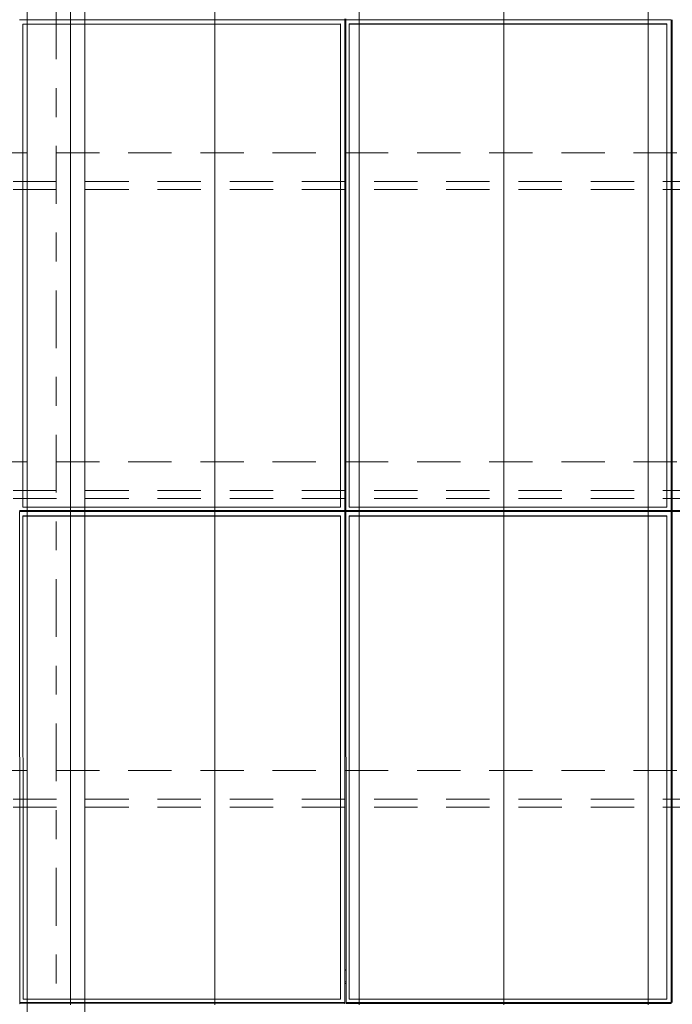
# Model space of a CAD drawing. Header units: metres. Extents: x -167 to 233, y -155 to 122.
# Tile 33 of 96: x 22.63 to 24.89, y 38.62 to 42.03. Entities that reach past the tile are written whole.
import ezdxf
from ezdxf.enums import TextEntityAlignment as Align

# ---------------------------------------------------------------- set-up
doc = ezdxf.new("R2010")
doc.units = ezdxf.units.M
doc.header["$MEASUREMENT"] = 0
doc.linetypes.add('Raster', pattern=[0.4, 0.2, -0.1, 0, -0.1])
doc.linetypes.add('Strichlinie_ eng', pattern=[0.23, 0.15, -0.08])
for name, color, linetype in [('20 Träger', 7, 'Continuous'), ('30 Dachaufbau', 7, 'Continuous'), ('30 Dachkonstruktion massiv', 7, 'Continuous'), ('70 PV-Anlage', 7, 'Continuous'), ('90 Achsraster', 7, 'Continuous')]:
    doc.layers.add(name, color=color, linetype=linetype)
doc.styles.add('ERSTELLTER_STIL_1', font='arial.ttf')

# ---------------------------------------------------------------- blocks, each defined once
blk = doc.blocks.new('Standard-Rastermarker_137')
at = {"layer": '90 Achsraster', "color": 14, "linetype": 'Raster', "lineweight": 18, "true_color": 0xa80000}
blk.add_line((1, 0), (24.7309, 0), dxfattribs=at)
at = {"layer": '90 Achsraster', "color": 14, "lineweight": 18, "true_color": 0xa80000, "style": 'ERSTELLTER_STIL_1'}
for tag, p in [('AC_MarkerText_1_0', (-0.5686, -0.0686)), ('AC_MarkerText_1_1', (25.8623, -0.0686))]:
    blk.add_attdef(tag, text='', height=0.3, rotation=90, dxfattribs=at).set_placement(p, align=Align.TOP_CENTER)
blk = doc.blocks.new('Lattung 27_2')
at = {"layer": '30 Dachkonstruktion massiv', "color": 7, "linetype": 'Strichlinie_ eng', "lineweight": 13}
for p, q in [((40.5014, 4.377), (0, 4.377)), ((40.5014, 4.3492), (0, 4.3492)), ((0, 4.2501), (40.5014, 4.2501)), ((40.5014, 3.3075), (0, 3.3075)), ((40.5014, 3.2797), (0, 3.2797)), ((0, 3.1806), (40.5014, 3.1806)), ((40.5014, 2.238), (0, 2.238)), ((40.5014, 2.2102), (0, 2.2102)), ((0, 2.1111), (40.5014, 2.1111))]:
    blk.add_line(p, q, dxfattribs=at)
blk = doc.blocks.new('*X219', base_point=(27236.1321, 33357.279))
at = {"layer": '30 Dachaufbau', "color": 7, "linetype": 'Continuous', "lineweight": 13}
for p, q in [((22.8011, 42.093), (22.8011, 42.0287)), ((22.8011, 42.093), (22.8011, 42.0287)), ((23.3011, 42.093), (23.3011, 42.0287)), ((23.3011, 42.093), (23.3011, 42.0287)), ((23.8011, 42.093), (23.8011, 42.0287)), ((23.8011, 42.093), (23.8011, 42.0287)), ((24.3011, 42.093), (24.3011, 42.0287)), ((24.3011, 42.093), (24.3011, 42.0287)), ((24.8011, 42.093), (24.8011, 42.0287)), ((24.8011, 42.093), (24.8011, 42.0287)), ((22.8011, 42.0287), (22.8011, 41.9643)), ((22.8011, 42.0287), (22.8011, 41.9643)), ((23.3011, 42.0287), (23.3011, 41.9643)), ((23.3011, 42.0287), (23.3011, 41.9643)), ((23.8011, 42.0287), (23.8011, 41.9643)), ((23.8011, 42.0287), (23.8011, 41.9643)), ((24.3011, 42.0287), (24.3011, 41.9643)), ((24.3011, 42.0287), (24.3011, 41.9643)), ((24.8011, 42.0287), (24.8011, 41.9643)), ((24.8011, 42.0287), (24.8011, 41.9643)), ((22.8011, 41.9643), (22.8011, 41.8999)), ((22.8011, 41.9643), (22.8011, 41.8999)), ((23.3011, 41.9643), (23.3011, 41.8999)), ((23.3011, 41.9643), (23.3011, 41.8999)), ((23.8011, 41.9643), (23.8011, 41.8999)), ((23.8011, 41.9643), (23.8011, 41.8999)), ((24.3011, 41.9643), (24.3011, 41.8999)), ((24.3011, 41.9643), (24.3011, 41.8999)), ((24.8011, 41.9643), (24.8011, 41.8999)), ((24.8011, 41.9643), (24.8011, 41.8999)), ((22.8011, 41.8999), (22.8011, 41.8356)), ((22.8011, 41.8999), (22.8011, 41.8356)), ((23.3011, 41.8999), (23.3011, 41.8356)), ((23.3011, 41.8999), (23.3011, 41.8356)), ((23.8011, 41.8999), (23.8011, 41.8356)), ((23.8011, 41.8999), (23.8011, 41.8356)), ((24.3011, 41.8999), (24.3011, 41.8356)), ((24.3011, 41.8999), (24.3011, 41.8356)), ((24.8011, 41.8999), (24.8011, 41.8356)), ((24.8011, 41.8999), (24.8011, 41.8356)), ((22.8011, 41.8356), (22.8011, 41.7712)), ((22.8011, 41.8356), (22.8011, 41.7712)), ((23.3011, 41.8356), (23.3011, 41.7712)), ((23.3011, 41.8356), (23.3011, 41.7712)), ((23.8011, 41.8356), (23.8011, 41.7712)), ((23.8011, 41.8356), (23.8011, 41.7712)), ((24.3011, 41.8356), (24.3011, 41.7712)), ((24.3011, 41.8356), (24.3011, 41.7712)), ((24.8011, 41.8356), (24.8011, 41.7712)), ((24.8011, 41.8356), (24.8011, 41.7712)), ((22.8011, 41.7712), (22.8011, 41.7068)), ((22.8011, 41.7712), (22.8011, 41.7068)), ((23.3011, 41.7712), (23.3011, 41.7068)), ((23.3011, 41.7712), (23.3011, 41.7068)), ((23.8011, 41.7712), (23.8011, 41.7068)), ((23.8011, 41.7712), (23.8011, 41.7068)), ((24.3011, 41.7712), (24.3011, 41.7068)), ((24.3011, 41.7712), (24.3011, 41.7068)), ((24.8011, 41.7712), (24.8011, 41.7068)), ((24.8011, 41.7712), (24.8011, 41.7068)), ((22.8011, 41.7068), (22.8011, 41.6424)), ((22.8011, 41.7068), (22.8011, 41.6424)), ((23.3011, 41.7068), (23.3011, 41.6424)), ((23.3011, 41.7068), (23.3011, 41.6424)), ((23.8011, 41.7068), (23.8011, 41.6424)), ((23.8011, 41.7068), (23.8011, 41.6424)), ((24.3011, 41.7068), (24.3011, 41.6424)), ((24.3011, 41.7068), (24.3011, 41.6424)), ((24.8011, 41.7068), (24.8011, 41.6424)), ((24.8011, 41.7068), (24.8011, 41.6424)), ((22.8011, 41.6424), (22.8011, 41.5781)), ((22.8011, 41.6424), (22.8011, 41.5781)), ((23.3011, 41.6424), (23.3011, 41.5781)), ((23.3011, 41.6424), (23.3011, 41.5781)), ((23.8011, 41.6424), (23.8011, 41.5781)), ((23.8011, 41.6424), (23.8011, 41.5781)), ((24.3011, 41.6424), (24.3011, 41.5781)), ((24.3011, 41.6424), (24.3011, 41.5781)), ((24.8011, 41.6424), (24.8011, 41.5781)), ((24.8011, 41.6424), (24.8011, 41.5781)), ((22.8011, 41.5781), (22.8011, 41.5137)), ((22.8011, 41.5781), (22.8011, 41.5137)), ((23.3011, 41.5781), (23.3011, 41.5137)), ((23.3011, 41.5781), (23.3011, 41.5137)), ((23.8011, 41.5781), (23.8011, 41.5137)), ((23.8011, 41.5781), (23.8011, 41.5137)), ((24.3011, 41.5781), (24.3011, 41.5137)), ((24.3011, 41.5781), (24.3011, 41.5137)), ((24.8011, 41.5781), (24.8011, 41.5137)), ((24.8011, 41.5781), (24.8011, 41.5137)), ((22.8011, 41.5137), (22.8011, 41.4493)), ((22.8011, 41.5137), (22.8011, 41.4493)), ((23.3011, 41.5137), (23.3011, 41.4493)), ((23.3011, 41.5137), (23.3011, 41.4493)), ((23.8011, 41.5137), (23.8011, 41.4493)), ((23.8011, 41.5137), (23.8011, 41.4493)), ((24.3011, 41.5137), (24.3011, 41.4493)), ((24.3011, 41.5137), (24.3011, 41.4493)), ((24.8011, 41.5137), (24.8011, 41.4493)), ((24.8011, 41.5137), (24.8011, 41.4493)), ((22.8011, 41.4493), (22.8011, 41.385)), ((22.8011, 41.4493), (22.8011, 41.385)), ((23.3011, 41.4493), (23.3011, 41.385)), ((23.3011, 41.4493), (23.3011, 41.385)), ((23.8011, 41.4493), (23.8011, 41.385)), ((23.8011, 41.4493), (23.8011, 41.385)), ((24.3011, 41.4493), (24.3011, 41.385)), ((24.3011, 41.4493), (24.3011, 41.385)), ((24.8011, 41.4493), (24.8011, 41.385)), ((24.8011, 41.4493), (24.8011, 41.385)), ((22.8011, 41.385), (22.8011, 41.3206)), ((22.8011, 41.385), (22.8011, 41.3206)), ((23.3011, 41.385), (23.3011, 41.3206)), ((23.3011, 41.385), (23.3011, 41.3206)), ((23.8011, 41.385), (23.8011, 41.3206)), ((23.8011, 41.385), (23.8011, 41.3206)), ((24.3011, 41.385), (24.3011, 41.3206)), ((24.3011, 41.385), (24.3011, 41.3206)), ((24.8011, 41.385), (24.8011, 41.3206)), ((24.8011, 41.385), (24.8011, 41.3206)), ((22.8011, 41.3206), (22.8011, 41.2562)), ((22.8011, 41.3206), (22.8011, 41.2562)), ((23.3011, 41.3206), (23.3011, 41.2562)), ((23.3011, 41.3206), (23.3011, 41.2562)), ((23.8011, 41.3206), (23.8011, 41.2562)), ((23.8011, 41.3206), (23.8011, 41.2562)), ((24.3011, 41.3206), (24.3011, 41.2562)), ((24.3011, 41.3206), (24.3011, 41.2562)), ((24.8011, 41.3206), (24.8011, 41.2562)), ((24.8011, 41.3206), (24.8011, 41.2562)), ((22.8011, 41.2562), (22.8011, 41.1919)), ((22.8011, 41.2562), (22.8011, 41.1919)), ((23.3011, 41.2562), (23.3011, 41.1919)), ((23.3011, 41.2562), (23.3011, 41.1919)), ((23.8011, 41.2562), (23.8011, 41.1919)), ((23.8011, 41.2562), (23.8011, 41.1919)), ((24.3011, 41.2562), (24.3011, 41.1919)), ((24.3011, 41.2562), (24.3011, 41.1919)), ((24.8011, 41.2562), (24.8011, 41.1919)), ((24.8011, 41.2562), (24.8011, 41.1919)), ((22.8011, 41.1919), (22.8011, 41.1275)), ((22.8011, 41.1919), (22.8011, 41.1275)), ((23.3011, 41.1919), (23.3011, 41.1275)), ((23.3011, 41.1919), (23.3011, 41.1275)), ((23.8011, 41.1919), (23.8011, 41.1275)), ((23.8011, 41.1919), (23.8011, 41.1275)), ((24.3011, 41.1919), (24.3011, 41.1275)), ((24.3011, 41.1919), (24.3011, 41.1275)), ((24.8011, 41.1919), (24.8011, 41.1275)), ((24.8011, 41.1919), (24.8011, 41.1275)), ((22.8011, 41.1275), (22.8011, 41.0631)), ((22.8011, 41.1275), (22.8011, 41.0631)), ((23.3011, 41.1275), (23.3011, 41.0631)), ((23.3011, 41.1275), (23.3011, 41.0631)), ((23.8011, 41.1275), (23.8011, 41.0631)), ((23.8011, 41.1275), (23.8011, 41.0631)), ((24.3011, 41.1275), (24.3011, 41.0631)), ((24.3011, 41.1275), (24.3011, 41.0631)), ((24.8011, 41.1275), (24.8011, 41.0631)), ((24.8011, 41.1275), (24.8011, 41.0631)), ((22.8011, 41.0631), (22.8011, 40.9988)), ((22.8011, 41.0631), (22.8011, 40.9988)), ((23.3011, 41.0631), (23.3011, 40.9988)), ((23.3011, 41.0631), (23.3011, 40.9988)), ((23.8011, 41.0631), (23.8011, 40.9988)), ((23.8011, 41.0631), (23.8011, 40.9988)), ((24.3011, 41.0631), (24.3011, 40.9988)), ((24.3011, 41.0631), (24.3011, 40.9988)), ((24.8011, 41.0631), (24.8011, 40.9988)), ((24.8011, 41.0631), (24.8011, 40.9988)), ((22.8011, 40.9988), (22.8011, 40.9344)), ((22.8011, 40.9988), (22.8011, 40.9344)), ((23.3011, 40.9988), (23.3011, 40.9344)), ((23.3011, 40.9988), (23.3011, 40.9344)), ((23.8011, 40.9988), (23.8011, 40.9344)), ((23.8011, 40.9988), (23.8011, 40.9344)), ((24.3011, 40.9988), (24.3011, 40.9344)), ((24.3011, 40.9988), (24.3011, 40.9344)), ((24.8011, 40.9988), (24.8011, 40.9344)), ((24.8011, 40.9988), (24.8011, 40.9344)), ((22.8011, 40.9344), (22.8011, 40.87)), ((22.8011, 40.9344), (22.8011, 40.87)), ((23.3011, 40.9344), (23.3011, 40.87)), ((23.3011, 40.9344), (23.3011, 40.87)), ((23.8011, 40.9344), (23.8011, 40.87)), ((23.8011, 40.9344), (23.8011, 40.87)), ((24.3011, 40.9344), (24.3011, 40.87)), ((24.3011, 40.9344), (24.3011, 40.87)), ((24.8011, 40.9344), (24.8011, 40.87)), ((24.8011, 40.9344), (24.8011, 40.87)), ((22.8011, 40.87), (22.8011, 40.8057)), ((22.8011, 40.87), (22.8011, 40.8057)), ((23.3011, 40.87), (23.3011, 40.8057)), ((23.3011, 40.87), (23.3011, 40.8057)), ((23.8011, 40.87), (23.8011, 40.8057)), ((23.8011, 40.87), (23.8011, 40.8057)), ((24.3011, 40.87), (24.3011, 40.8057)), ((24.3011, 40.87), (24.3011, 40.8057)), ((24.8011, 40.87), (24.8011, 40.8057)), ((24.8011, 40.87), (24.8011, 40.8057)), ((22.8011, 40.8057), (22.8011, 40.7413)), ((22.8011, 40.8057), (22.8011, 40.7413)), ((23.3011, 40.8057), (23.3011, 40.7413)), ((23.3011, 40.8057), (23.3011, 40.7413)), ((23.8011, 40.8057), (23.8011, 40.7413)), ((23.8011, 40.8057), (23.8011, 40.7413)), ((24.3011, 40.8057), (24.3011, 40.7413)), ((24.3011, 40.8057), (24.3011, 40.7413)), ((24.8011, 40.8057), (24.8011, 40.7413)), ((24.8011, 40.8057), (24.8011, 40.7413)), ((22.8011, 40.7413), (22.8011, 40.6769)), ((22.8011, 40.7413), (22.8011, 40.6769)), ((23.3011, 40.7413), (23.3011, 40.6769)), ((23.3011, 40.7413), (23.3011, 40.6769)), ((23.8011, 40.7413), (23.8011, 40.6769)), ((23.8011, 40.7413), (23.8011, 40.6769)), ((24.3011, 40.7413), (24.3011, 40.6769)), ((24.3011, 40.7413), (24.3011, 40.6769)), ((24.8011, 40.7413), (24.8011, 40.6769)), ((24.8011, 40.7413), (24.8011, 40.6769)), ((22.8011, 40.6769), (22.8011, 40.6126)), ((22.8011, 40.6769), (22.8011, 40.6126)), ((23.3011, 40.6769), (23.3011, 40.6126)), ((23.3011, 40.6769), (23.3011, 40.6126)), ((23.8011, 40.6769), (23.8011, 40.6126)), ((23.8011, 40.6769), (23.8011, 40.6126)), ((24.3011, 40.6769), (24.3011, 40.6126)), ((24.3011, 40.6769), (24.3011, 40.6126)), ((24.8011, 40.6769), (24.8011, 40.6126)), ((24.8011, 40.6769), (24.8011, 40.6126)), ((22.8011, 40.6126), (22.8011, 40.5482)), ((22.8011, 40.6126), (22.8011, 40.5482)), ((23.3011, 40.6126), (23.3011, 40.5482)), ((23.3011, 40.6126), (23.3011, 40.5482)), ((23.8011, 40.6126), (23.8011, 40.5482)), ((23.8011, 40.6126), (23.8011, 40.5482)), ((24.3011, 40.6126), (24.3011, 40.5482)), ((24.3011, 40.6126), (24.3011, 40.5482)), ((24.8011, 40.6126), (24.8011, 40.5482)), ((24.8011, 40.6126), (24.8011, 40.5482)), ((22.8011, 40.5482), (22.8011, 40.4838)), ((22.8011, 40.5482), (22.8011, 40.4838)), ((23.3011, 40.5482), (23.3011, 40.4838)), ((23.3011, 40.5482), (23.3011, 40.4838)), ((23.8011, 40.5482), (23.8011, 40.4838)), ((23.8011, 40.5482), (23.8011, 40.4838)), ((24.3011, 40.5482), (24.3011, 40.4838)), ((24.3011, 40.5482), (24.3011, 40.4838)), ((24.8011, 40.5482), (24.8011, 40.4838)), ((24.8011, 40.5482), (24.8011, 40.4838)), ((22.8011, 40.4838), (22.8011, 40.4195)), ((22.8011, 40.4838), (22.8011, 40.4195)), ((23.3011, 40.4838), (23.3011, 40.4195)), ((23.3011, 40.4838), (23.3011, 40.4195)), ((23.8011, 40.4838), (23.8011, 40.4195)), ((23.8011, 40.4838), (23.8011, 40.4195)), ((24.3011, 40.4838), (24.3011, 40.4195)), ((24.3011, 40.4838), (24.3011, 40.4195)), ((24.8011, 40.4838), (24.8011, 40.4195)), ((24.8011, 40.4838), (24.8011, 40.4195)), ((22.8011, 40.4195), (22.8011, 40.3551)), ((22.8011, 40.4195), (22.8011, 40.3551)), ((23.3011, 40.4195), (23.3011, 40.3551)), ((23.3011, 40.4195), (23.3011, 40.3551)), ((23.8011, 40.4195), (23.8011, 40.3551)), ((23.8011, 40.4195), (23.8011, 40.3551)), ((24.3011, 40.4195), (24.3011, 40.3551)), ((24.3011, 40.4195), (24.3011, 40.3551)), ((24.8011, 40.4195), (24.8011, 40.3551)), ((24.8011, 40.4195), (24.8011, 40.3551)), ((22.8011, 40.3551), (22.8011, 40.2907)), ((22.8011, 40.3551), (22.8011, 40.2907)), ((23.3011, 40.3551), (23.3011, 40.2907)), ((23.3011, 40.3551), (23.3011, 40.2907)), ((23.8011, 40.3551), (23.8011, 40.2907)), ((23.8011, 40.3551), (23.8011, 40.2907)), ((24.3011, 40.3551), (24.3011, 40.2907)), ((24.3011, 40.3551), (24.3011, 40.2907)), ((24.8011, 40.3551), (24.8011, 40.2907)), ((24.8011, 40.3551), (24.8011, 40.2907)), ((22.8011, 40.2907), (22.8011, 40.2264)), ((22.8011, 40.2907), (22.8011, 40.2264)), ((23.3011, 40.2907), (23.3011, 40.2264)), ((23.3011, 40.2907), (23.3011, 40.2264)), ((23.8011, 40.2907), (23.8011, 40.2264)), ((23.8011, 40.2907), (23.8011, 40.2264)), ((24.3011, 40.2907), (24.3011, 40.2264)), ((24.3011, 40.2907), (24.3011, 40.2264)), ((24.8011, 40.2907), (24.8011, 40.2264)), ((24.8011, 40.2907), (24.8011, 40.2264)), ((22.8011, 40.2264), (22.8011, 40.162)), ((22.8011, 40.2264), (22.8011, 40.162)), ((23.3011, 40.2264), (23.3011, 40.162)), ((23.3011, 40.2264), (23.3011, 40.162)), ((23.8011, 40.2264), (23.8011, 40.162)), ((23.8011, 40.2264), (23.8011, 40.162)), ((24.3011, 40.2264), (24.3011, 40.162)), ((24.3011, 40.2264), (24.3011, 40.162)), ((24.8011, 40.2264), (24.8011, 40.162)), ((24.8011, 40.2264), (24.8011, 40.162)), ((22.8011, 40.162), (22.8011, 40.0976)), ((22.8011, 40.162), (22.8011, 40.0976)), ((23.3011, 40.162), (23.3011, 40.0976)), ((23.3011, 40.162), (23.3011, 40.0976)), ((23.8011, 40.162), (23.8011, 40.0976)), ((23.8011, 40.162), (23.8011, 40.0976)), ((24.3011, 40.162), (24.3011, 40.0976)), ((24.3011, 40.162), (24.3011, 40.0976)), ((24.8011, 40.162), (24.8011, 40.0976)), ((24.8011, 40.162), (24.8011, 40.0976)), ((22.8011, 40.0976), (22.8011, 40.0333)), ((22.8011, 40.0976), (22.8011, 40.0333)), ((23.3011, 40.0976), (23.3011, 40.0333)), ((23.3011, 40.0976), (23.3011, 40.0333)), ((23.8011, 40.0976), (23.8011, 40.0333)), ((23.8011, 40.0976), (23.8011, 40.0333)), ((24.3011, 40.0976), (24.3011, 40.0333)), ((24.3011, 40.0976), (24.3011, 40.0333)), ((24.8011, 40.0976), (24.8011, 40.0333)), ((24.8011, 40.0976), (24.8011, 40.0333)), ((22.8011, 40.0333), (22.8011, 39.9689)), ((22.8011, 40.0333), (22.8011, 39.9689)), ((23.3011, 40.0333), (23.3011, 39.9689)), ((23.3011, 40.0333), (23.3011, 39.9689)), ((23.8011, 40.0333), (23.8011, 39.9689)), ((23.8011, 40.0333), (23.8011, 39.9689)), ((24.3011, 40.0333), (24.3011, 39.9689)), ((24.3011, 40.0333), (24.3011, 39.9689)), ((24.8011, 40.0333), (24.8011, 39.9689)), ((24.8011, 40.0333), (24.8011, 39.9689)), ((22.8011, 39.9689), (22.8011, 39.9045)), ((22.8011, 39.9689), (22.8011, 39.9045)), ((23.3011, 39.9689), (23.3011, 39.9045)), ((23.3011, 39.9689), (23.3011, 39.9045)), ((23.8011, 39.9689), (23.8011, 39.9045)), ((23.8011, 39.9689), (23.8011, 39.9045)), ((24.3011, 39.9689), (24.3011, 39.9045)), ((24.3011, 39.9689), (24.3011, 39.9045)), ((24.8011, 39.9689), (24.8011, 39.9045)), ((24.8011, 39.9689), (24.8011, 39.9045)), ((22.8011, 39.9045), (22.8011, 39.8402)), ((22.8011, 39.9045), (22.8011, 39.8402)), ((23.3011, 39.9045), (23.3011, 39.8402)), ((23.3011, 39.9045), (23.3011, 39.8402)), ((23.8011, 39.9045), (23.8011, 39.8402)), ((23.8011, 39.9045), (23.8011, 39.8402)), ((24.3011, 39.9045), (24.3011, 39.8402)), ((24.3011, 39.9045), (24.3011, 39.8402)), ((24.8011, 39.9045), (24.8011, 39.8402)), ((24.8011, 39.9045), (24.8011, 39.8402)), ((22.8011, 39.8402), (22.8011, 39.7758)), ((22.8011, 39.8402), (22.8011, 39.7758)), ((23.3011, 39.8402), (23.3011, 39.7758)), ((23.3011, 39.8402), (23.3011, 39.7758)), ((23.8011, 39.8402), (23.8011, 39.7758)), ((23.8011, 39.8402), (23.8011, 39.7758)), ((24.3011, 39.8402), (24.3011, 39.7758)), ((24.3011, 39.8402), (24.3011, 39.7758)), ((24.8011, 39.8402), (24.8011, 39.7758)), ((24.8011, 39.8402), (24.8011, 39.7758)), ((22.8011, 39.7758), (22.8011, 39.7114)), ((22.8011, 39.7758), (22.8011, 39.7114)), ((23.3011, 39.7758), (23.3011, 39.7114)), ((23.3011, 39.7758), (23.3011, 39.7114)), ((23.8011, 39.7758), (23.8011, 39.7114)), ((23.8011, 39.7758), (23.8011, 39.7114)), ((24.3011, 39.7758), (24.3011, 39.7114)), ((24.3011, 39.7758), (24.3011, 39.7114)), ((24.8011, 39.7758), (24.8011, 39.7114)), ((24.8011, 39.7758), (24.8011, 39.7114)), ((22.8011, 39.7114), (22.8011, 39.6471)), ((22.8011, 39.7114), (22.8011, 39.6471)), ((23.3011, 39.7114), (23.3011, 39.6471)), ((23.3011, 39.7114), (23.3011, 39.6471)), ((23.8011, 39.7114), (23.8011, 39.6471)), ((23.8011, 39.7114), (23.8011, 39.6471)), ((24.3011, 39.7114), (24.3011, 39.6471)), ((24.3011, 39.7114), (24.3011, 39.6471)), ((24.8011, 39.7114), (24.8011, 39.6471)), ((24.8011, 39.7114), (24.8011, 39.6471)), ((22.8011, 39.6471), (22.8011, 39.5827)), ((22.8011, 39.6471), (22.8011, 39.5827)), ((23.3011, 39.6471), (23.3011, 39.5827)), ((23.3011, 39.6471), (23.3011, 39.5827)), ((23.8011, 39.6471), (23.8011, 39.5827)), ((23.8011, 39.6471), (23.8011, 39.5827)), ((24.3011, 39.6471), (24.3011, 39.5827)), ((24.3011, 39.6471), (24.3011, 39.5827)), ((24.8011, 39.6471), (24.8011, 39.5827)), ((24.8011, 39.6471), (24.8011, 39.5827)), ((22.8011, 39.5827), (22.8011, 39.5183)), ((22.8011, 39.5827), (22.8011, 39.5183)), ((23.3011, 39.5827), (23.3011, 39.5183)), ((23.3011, 39.5827), (23.3011, 39.5183)), ((23.8011, 39.5827), (23.8011, 39.5183)), ((23.8011, 39.5827), (23.8011, 39.5183)), ((24.3011, 39.5827), (24.3011, 39.5183)), ((24.3011, 39.5827), (24.3011, 39.5183)), ((24.8011, 39.5827), (24.8011, 39.5183)), ((24.8011, 39.5827), (24.8011, 39.5183)), ((22.8011, 39.5183), (22.8011, 39.454)), ((22.8011, 39.5183), (22.8011, 39.454)), ((23.3011, 39.5183), (23.3011, 39.454)), ((23.3011, 39.5183), (23.3011, 39.454)), ((23.8011, 39.5183), (23.8011, 39.454)), ((23.8011, 39.5183), (23.8011, 39.454)), ((24.3011, 39.5183), (24.3011, 39.454)), ((24.3011, 39.5183), (24.3011, 39.454)), ((24.8011, 39.5183), (24.8011, 39.454)), ((24.8011, 39.5183), (24.8011, 39.454)), ((22.8011, 39.454), (22.8011, 39.3896)), ((22.8011, 39.454), (22.8011, 39.3896)), ((23.3011, 39.454), (23.3011, 39.3896)), ((23.3011, 39.454), (23.3011, 39.3896)), ((23.8011, 39.454), (23.8011, 39.3896)), ((23.8011, 39.454), (23.8011, 39.3896)), ((24.3011, 39.454), (24.3011, 39.3896)), ((24.3011, 39.454), (24.3011, 39.3896)), ((24.8011, 39.454), (24.8011, 39.3896)), ((24.8011, 39.454), (24.8011, 39.3896)), ((22.8011, 39.3896), (22.8011, 39.3252)), ((22.8011, 39.3896), (22.8011, 39.3252)), ((23.3011, 39.3896), (23.3011, 39.3252)), ((23.3011, 39.3896), (23.3011, 39.3252)), ((23.8011, 39.3896), (23.8011, 39.3252)), ((23.8011, 39.3896), (23.8011, 39.3252)), ((24.3011, 39.3896), (24.3011, 39.3252)), ((24.3011, 39.3896), (24.3011, 39.3252)), ((24.8011, 39.3896), (24.8011, 39.3252)), ((24.8011, 39.3896), (24.8011, 39.3252)), ((22.8011, 39.3252), (22.8011, 39.2609)), ((22.8011, 39.3252), (22.8011, 39.2609)), ((23.3011, 39.3252), (23.3011, 39.2609)), ((23.3011, 39.3252), (23.3011, 39.2609)), ((23.8011, 39.3252), (23.8011, 39.2609)), ((23.8011, 39.3252), (23.8011, 39.2609)), ((24.3011, 39.3252), (24.3011, 39.2609)), ((24.3011, 39.3252), (24.3011, 39.2609)), ((24.8011, 39.3252), (24.8011, 39.2609)), ((24.8011, 39.3252), (24.8011, 39.2609)), ((22.8011, 39.2609), (22.8011, 39.1965)), ((22.8011, 39.2609), (22.8011, 39.1965)), ((23.3011, 39.2609), (23.3011, 39.1965)), ((23.3011, 39.2609), (23.3011, 39.1965)), ((23.8011, 39.2609), (23.8011, 39.1965)), ((23.8011, 39.2609), (23.8011, 39.1965)), ((24.3011, 39.2609), (24.3011, 39.1965)), ((24.3011, 39.2609), (24.3011, 39.1965)), ((24.8011, 39.2609), (24.8011, 39.1965)), ((24.8011, 39.2609), (24.8011, 39.1965)), ((22.8011, 39.1965), (22.8011, 39.1321)), ((22.8011, 39.1965), (22.8011, 39.1321)), ((23.3011, 39.1965), (23.3011, 39.1321)), ((23.3011, 39.1965), (23.3011, 39.1321)), ((23.8011, 39.1965), (23.8011, 39.1321)), ((23.8011, 39.1965), (23.8011, 39.1321)), ((24.3011, 39.1965), (24.3011, 39.1321)), ((24.3011, 39.1965), (24.3011, 39.1321)), ((24.8011, 39.1965), (24.8011, 39.1321)), ((24.8011, 39.1965), (24.8011, 39.1321)), ((22.8011, 39.1321), (22.8011, 39.0678)), ((22.8011, 39.1321), (22.8011, 39.0678)), ((23.3011, 39.1321), (23.3011, 39.0678)), ((23.3011, 39.1321), (23.3011, 39.0678)), ((23.8011, 39.1321), (23.8011, 39.0678)), ((23.8011, 39.1321), (23.8011, 39.0678)), ((24.3011, 39.1321), (24.3011, 39.0678)), ((24.3011, 39.1321), (24.3011, 39.0678)), ((24.8011, 39.1321), (24.8011, 39.0678)), ((24.8011, 39.1321), (24.8011, 39.0678)), ((22.8011, 39.0678), (22.8011, 39.0034)), ((22.8011, 39.0678), (22.8011, 39.0034)), ((23.3011, 39.0678), (23.3011, 39.0034)), ((23.3011, 39.0678), (23.3011, 39.0034)), ((23.8011, 39.0678), (23.8011, 39.0034)), ((23.8011, 39.0678), (23.8011, 39.0034)), ((24.3011, 39.0678), (24.3011, 39.0034)), ((24.3011, 39.0678), (24.3011, 39.0034)), ((24.8011, 39.0678), (24.8011, 39.0034)), ((24.8011, 39.0678), (24.8011, 39.0034)), ((22.8011, 39.0034), (22.8011, 38.939)), ((22.8011, 39.0034), (22.8011, 38.939)), ((23.3011, 39.0034), (23.3011, 38.939)), ((23.3011, 39.0034), (23.3011, 38.939)), ((23.8011, 39.0034), (23.8011, 38.939)), ((23.8011, 39.0034), (23.8011, 38.939)), ((24.3011, 39.0034), (24.3011, 38.939)), ((24.3011, 39.0034), (24.3011, 38.939)), ((24.8011, 39.0034), (24.8011, 38.939)), ((24.8011, 39.0034), (24.8011, 38.939)), ((22.8011, 38.939), (22.8011, 38.8746)), ((22.8011, 38.939), (22.8011, 38.8746)), ((23.3011, 38.939), (23.3011, 38.8746)), ((23.3011, 38.939), (23.3011, 38.8746)), ((23.8011, 38.939), (23.8011, 38.8746)), ((23.8011, 38.939), (23.8011, 38.8746)), ((24.3011, 38.939), (24.3011, 38.8746)), ((24.3011, 38.939), (24.3011, 38.8746)), ((24.8011, 38.939), (24.8011, 38.8746)), ((24.8011, 38.939), (24.8011, 38.8746)), ((22.8011, 38.8746), (22.8011, 38.8103)), ((22.8011, 38.8746), (22.8011, 38.8103)), ((23.3011, 38.8746), (23.3011, 38.8103)), ((23.3011, 38.8746), (23.3011, 38.8103)), ((23.8011, 38.8746), (23.8011, 38.8103)), ((23.8011, 38.8746), (23.8011, 38.8103)), ((24.3011, 38.8746), (24.3011, 38.8103)), ((24.3011, 38.8746), (24.3011, 38.8103)), ((24.8011, 38.8746), (24.8011, 38.8103)), ((24.8011, 38.8746), (24.8011, 38.8103)), ((22.8011, 38.8103), (22.8011, 38.7459)), ((22.8011, 38.8103), (22.8011, 38.7459)), ((23.3011, 38.8103), (23.3011, 38.7459)), ((23.3011, 38.8103), (23.3011, 38.7459)), ((23.8011, 38.8103), (23.8011, 38.7459)), ((23.8011, 38.8103), (23.8011, 38.7459)), ((24.3011, 38.8103), (24.3011, 38.7459)), ((24.3011, 38.8103), (24.3011, 38.7459)), ((24.8011, 38.8103), (24.8011, 38.7459)), ((24.8011, 38.8103), (24.8011, 38.7459)), ((22.8011, 38.7459), (22.8011, 38.6815)), ((22.8011, 38.7459), (22.8011, 38.6815)), ((23.3011, 38.7459), (23.3011, 38.6815)), ((23.3011, 38.7459), (23.3011, 38.6815)), ((23.8011, 38.7459), (23.8011, 38.6815)), ((23.8011, 38.7459), (23.8011, 38.6815)), ((24.3011, 38.7459), (24.3011, 38.6815)), ((24.3011, 38.7459), (24.3011, 38.6815)), ((24.8011, 38.7459), (24.8011, 38.6815)), ((24.8011, 38.7459), (24.8011, 38.6815)), ((22.8011, 38.6815), (22.8011, 38.6172)), ((22.8011, 38.6815), (22.8011, 38.6172)), ((23.3011, 38.6815), (23.3011, 38.6172)), ((23.3011, 38.6815), (23.3011, 38.6172)), ((23.8011, 38.6815), (23.8011, 38.6172)), ((23.8011, 38.6815), (23.8011, 38.6172)), ((24.3011, 38.6815), (24.3011, 38.6172)), ((24.3011, 38.6815), (24.3011, 38.6172)), ((24.8011, 38.6815), (24.8011, 38.6172)), ((24.8011, 38.6815), (24.8011, 38.6172))]:
    blk.add_line(p, q, dxfattribs=at)
blk = doc.blocks.new('Solarkollektor - ACB_2')
at = {"layer": '70 PV-Anlage', "color": 7, "linetype": 'Continuous', "lineweight": 13}
for p, q in [((32.7665, 3.3884), (32.7665, 5.0882)), ((33.8965, 5.0924), (32.77, 5.0924)), ((32.77, 5.0924), (32.77, 5.0882)), ((33.8965, 5.0882), (32.77, 5.0882)), ((32.77, 5.0882), (32.77, 3.3884)), ((33.8965, 5.0924), (33.8965, 5.0882)), ((33.8965, 3.3884), (33.8965, 5.0882)), ((35.0265, 5.0924), (33.9, 5.0924)), ((33.9, 5.0924), (33.9, 5.0882)), ((35.0265, 5.0882), (33.9, 5.0882)), ((33.9, 5.0882), (33.9, 3.3884)), ((35.0265, 5.0924), (35.0265, 5.0882)), ((35.0265, 3.3884), (35.0265, 5.0882)), ((32.785, 3.4033), (32.785, 5.0768)), ((32.785, 5.0768), (33.885, 5.0768)), ((33.885, 5.0768), (33.885, 3.4033)), ((33.915, 3.4033), (33.915, 5.0768)), ((33.915, 5.0768), (35.015, 5.0768)), ((35.015, 5.0768), (35.015, 3.4033)), ((32.77, 5.0222), (32.7665, 5.0222)), ((32.77, 5.0166), (32.7665, 5.0166)), ((33.9, 5.0222), (33.8965, 5.0222)), ((33.9, 5.0166), (33.8965, 5.0166)), ((32.7665, 4.977), (32.77, 4.977)), ((32.7665, 4.9749), (32.77, 4.9749)), ((33.8965, 4.977), (33.9, 4.977)), ((33.8965, 4.9749), (33.9, 4.9749)), ((32.77, 3.4378), (32.7665, 3.4378)), ((32.77, 3.4322), (32.7665, 3.4322)), ((33.9, 3.4378), (33.8965, 3.4378)), ((33.9, 3.4322), (33.8965, 3.4322)), ((31.64, 3.3884), (32.7665, 3.3884)), ((32.7665, 3.385), (31.64, 3.385)), ((32.7665, 3.3926), (32.77, 3.3926)), ((32.7665, 3.3884), (32.7665, 3.385)), ((32.7665, 1.6852), (32.7665, 3.385)), ((32.77, 3.3884), (32.77, 3.385)), ((32.77, 3.3884), (33.8965, 3.3884)), ((33.8965, 3.385), (32.77, 3.385)), ((32.77, 3.385), (32.77, 1.6852)), ((32.785, 3.4043), (33.885, 3.4043)), ((33.885, 3.4033), (32.785, 3.4033)), ((33.8965, 3.3926), (33.9, 3.3926)), ((33.8965, 3.3884), (33.8965, 3.385)), ((33.8965, 1.6852), (33.8965, 3.385)), ((33.9, 3.3884), (33.9, 3.385)), ((33.9, 3.3884), (35.0265, 3.3884)), ((35.0265, 3.385), (33.9, 3.385)), ((33.9, 3.385), (33.9, 1.6852)), ((33.915, 3.4043), (35.015, 3.4043)), ((35.015, 3.4033), (33.915, 3.4033)), ((32.785, 1.7), (32.785, 3.3736)), ((32.785, 3.3736), (33.885, 3.3736)), ((33.885, 3.3736), (33.885, 1.7)), ((33.915, 1.7), (33.915, 3.3736)), ((33.915, 3.3736), (35.015, 3.3736)), ((35.015, 3.3736), (35.015, 1.7)), ((32.77, 3.319), (32.7665, 3.319)), ((32.77, 3.3134), (32.7665, 3.3134)), ((33.9, 3.319), (33.8965, 3.319)), ((33.9, 3.3134), (33.8965, 3.3134)), ((32.7665, 3.2738), (32.77, 3.2738)), ((33.8965, 3.2738), (33.9, 3.2738)), ((32.7665, 3.2716), (32.77, 3.2716)), ((33.8965, 3.2716), (33.9, 3.2716)), ((32.77, 1.7345), (32.7665, 1.7345)), ((32.77, 1.729), (32.7665, 1.729)), ((33.9, 1.7345), (33.8965, 1.7345)), ((33.9, 1.729), (33.8965, 1.729)), ((32.7665, 1.6893), (32.77, 1.6893)), ((32.77, 1.6852), (33.8965, 1.6852)), ((32.785, 1.7011), (33.885, 1.7011)), ((33.885, 1.7), (32.785, 1.7)), ((33.8965, 1.6893), (33.9, 1.6893)), ((33.8965, 1.6852), (33.8965, 1.6817)), ((33.9, 1.6852), (33.9, 1.6817)), ((33.9, 1.6852), (35.0265, 1.6852)), ((33.915, 1.7011), (35.015, 1.7011)), ((35.015, 1.7), (33.915, 1.7))]:
    blk.add_line(p, q, dxfattribs=at)

msp = doc.modelspace()

# ---------------------------------------------------------------- linework, layer by layer
at = {"layer": '20 Träger', "color": 7, "linetype": 'Continuous', "lineweight": 18}
for p, q in [((22.6511, 27.6397), (22.6511, 44.5397)), ((22.8511, 27.6397), (22.8511, 44.5397))]:
    msp.add_line(p, q, dxfattribs=at)

# ---------------------------------------------------------------- block references
at = {"layer": '30 Dachaufbau', "color": 7, "linetype": 'Continuous', "lineweight": 13}
msp.add_blockref('*X219', (27236.1321, 33357.279), dxfattribs=at)
at = {"layer": '30 Dachkonstruktion massiv', "color": 7, "linetype": 'Strichlinie_ eng', "lineweight": 18, "xscale": -1, "rotation": 180}
msp.add_blockref('Lattung 27_2', (17.5011, 43.6786), dxfattribs=at)
at = {"layer": '70 PV-Anlage', "color": 7, "linetype": 'Continuous', "lineweight": 13, "rotation": 180.0054744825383}
msp.add_blockref('Solarkollektor - ACB_2', (57.6511, 43.7172), dxfattribs=at)
at = {"layer": '90 Achsraster', "color": 7, "linetype": 'Continuous', "lineweight": 18, "rotation": 270}
msp.add_blockref('Standard-Rastermarker_137', (22.7511, 47.5916), dxfattribs=at)

doc.saveas('drawing.dxf')
